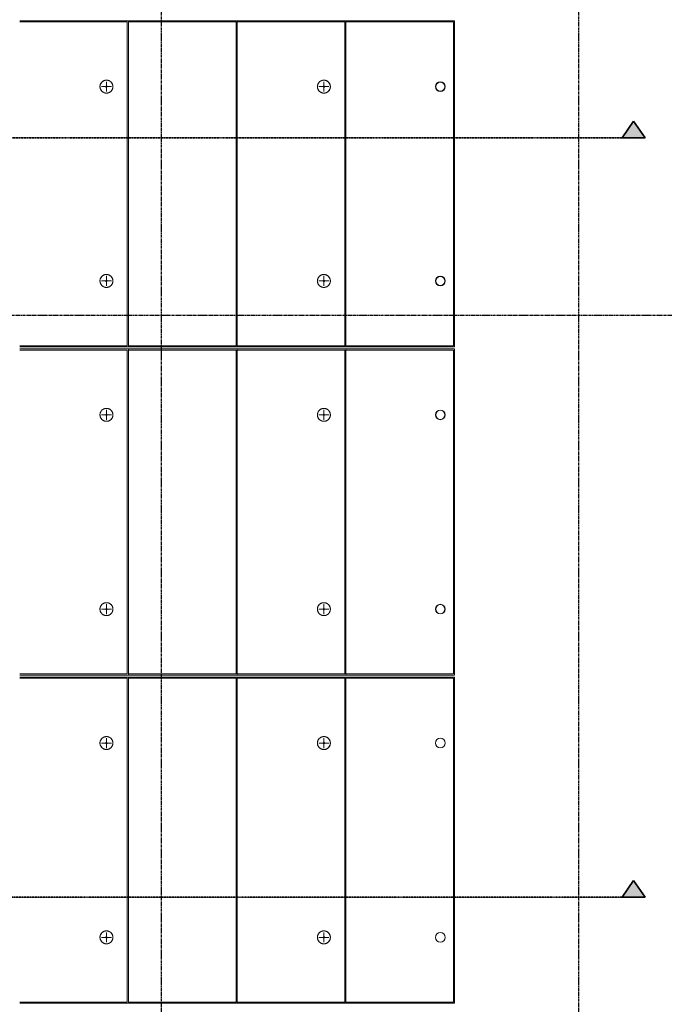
# Model space of a CAD drawing. Header units: millimetres. Extents: x -80560 to 110805, y -11020 to 52719.
# Tile 169 of 184: x 98405 to 104275, y 16325 to 25295. Entities that reach past the tile are written whole.
import ezdxf

# ---------------------------------------------------------------- set-up
doc = ezdxf.new("R2010")
doc.units = ezdxf.units.MM
doc.linetypes.add('CENTER2', pattern=[20, 8, -4, 4, -4])
doc.linetypes.add('DASHDOT2', pattern=[8, 4, -2, 0, -2])
for name, color, linetype, lineweight in [('A-DETL-MBND', 5, 'Continuous', 18), ('G-ANNO-SYMB', 111, 'Continuous', 9), ('S-GRID', 1, 'Continuous', 9), ('S-STRS', 31, 'Continuous', 18)]:
    doc.layers.add(name, color=color, linetype=linetype, lineweight=lineweight)

# ---------------------------------------------------------------- blocks, each defined once
blk = doc.blocks.new('MB 23 Hijsvoorziening - T-slotanker 7_5 - 150 TV-2055221-DO_01 eerste verdieping')
at = {"layer": 'A-DETL-MBND', "color": 191, "lineweight": 9}
for p, q in [((-45, 0), (45, 0)), ((0, -45), (0, 45))]:
    blk.add_line(p, q, dxfattribs=at)
blk = doc.blocks.new('MB 23_10 Montagebol RB - RB-7_5_10_0-2340175-DO_01 eerste verdieping')
at = {"layer": 'A-DETL-MBND', "color": 191, "lineweight": 9}
for radius, start, end in [(59, 360, 180), (6, 0, 180), (59, 180, 360), (6, 180, 0)]:
    blk.add_arc((0, 0), radius, start, end, dxfattribs=at)
blk = doc.blocks.new('MB 23 Gain Blik - ø83-3730667-DO_01 eerste verdieping')
at = {"layer": 'A-DETL-MBND', "color": 191, "lineweight": 9}
for radius, start, end in [(44, 360, 180), (41.5, 0, 180), (44, 180, 360), (41.5, 180, 0)]:
    blk.add_arc((0, 0), radius, start, end, dxfattribs=at)
blk = doc.blocks.new('95251-Leonardo College Leiden_rvt-1-DO_01 eerste verdieping')
at = {"layer": 'A-DETL-MBND', "color": 191, "lineweight": 9}
for p, q in [((74490, 25275), (73510, 25275)), ((74490, 22325), (74490, 25275)), ((75480, 25275), (74500, 25275)), ((75480, 22325), (75480, 25275)), ((76470, 25275), (75490, 25275)), ((76470, 22325), (76470, 25275)), ((77460, 25275), (76480, 25275)), ((77460, 22325), (77460, 25275)), ((73510, 22325), (74490, 22325)), ((74490, 22285), (73510, 22285)), ((74490, 19335), (74490, 22285)), ((74500, 22325), (75480, 22325)), ((75480, 22285), (74500, 22285)), ((75480, 19335), (75480, 22285)), ((75490, 22325), (76470, 22325)), ((76470, 22285), (75490, 22285)), ((76470, 19335), (76470, 22285)), ((76480, 22325), (77460, 22325)), ((77460, 22285), (76480, 22285)), ((77460, 19335), (77460, 22285)), ((73510, 19335), (74490, 19335)), ((74490, 19295), (73510, 19295)), ((74490, 16345), (74490, 19295)), ((74500, 19335), (75480, 19335)), ((75480, 19295), (74500, 19295)), ((75480, 16345), (75480, 19295)), ((75490, 19335), (76470, 19335)), ((76470, 19295), (75490, 19295)), ((76470, 16345), (76470, 19295)), ((76480, 19335), (77460, 19335)), ((77460, 19295), (76480, 19295)), ((77460, 16345), (77460, 19295)), ((73510, 16345), (74490, 16345)), ((74500, 16345), (75480, 16345)), ((75490, 16345), (76470, 16345)), ((76480, 16345), (77460, 16345))]:
    blk.add_line(p, q, dxfattribs=at)
at = {"layer": 'A-DETL-MBND', "color": 191, "lineweight": 9, "flags": 128}
for points in [[(74300, 24744), (74297.6, 24744), (74295.3, 24743.8), (74292.9, 24743.6), (74290.6, 24743.2), (74288.3, 24742.8), (74286, 24742.3), (74283.7, 24741.7), (74281.4, 24741), (74279.2, 24740.2), (74277, 24739.3), (74274.9, 24738.4), (74272.8, 24737.3), (74270.7, 24736.2), (74268.7, 24735), (74266.7, 24733.7), (74264.8, 24732.3), (74262.9, 24730.9), (74261.1, 24729.4), (74259.4, 24727.8), (74257.7, 24726.1), (74256.1, 24724.4), (74254.5, 24722.6), (74253.1, 24720.7), (74251.7, 24718.8), (74250.4, 24716.9), (74249.1, 24714.9), (74248, 24712.8), (74246.9, 24710.7), (74245.9, 24708.6), (74245, 24706.4), (74244.2, 24704.2), (74243.5, 24701.9), (74242.8, 24699.6), (74242.3, 24697.3), (74241.9, 24695), (74241.5, 24692.7), (74241.2, 24690.3), (74241.1, 24688), (74241, 24685.6), (74241, 24683.3), (74241.1, 24680.9), (74241.4, 24678.6), (74241.7, 24676.2), (74242.1, 24673.9), (74242.5, 24671.6), (74243.1, 24669.3), (74243.8, 24667), (74244.6, 24664.8), (74245.4, 24662.6), (74246.4, 24660.4), (74247.4, 24658.3), (74248.5, 24656.2), (74249.7, 24654.2), (74250.9, 24652.2), (74252.3, 24650.3), (74253.7, 24648.4), (74255.2, 24646.6), (74256.8, 24644.8), (74258.4, 24643.1), (74260.1, 24641.5), (74261.9, 24639.9), (74263.8, 24638.4), (74265.6, 24637), (74267.6, 24635.7), (74269.6, 24634.4), (74271.6, 24633.3), (74273.7, 24632.2), (74275.9, 24631.2), (74278, 24630.2), (74280.2, 24629.4), (74282.5, 24628.7), (74284.7, 24628), (74287, 24627.4), (74289.3, 24627), (74291.7, 24626.6), (74294, 24626.3), (74296.4, 24626.1), (74298.7, 24626), (74300, 24626)], [(74300, 24626), (74302.4, 24626), (74304.7, 24626.2), (74307.1, 24626.4), (74309.4, 24626.8), (74311.7, 24627.2), (74314, 24627.7), (74316.3, 24628.3), (74318.6, 24629), (74320.8, 24629.8), (74323, 24630.7), (74325.1, 24631.6), (74327.2, 24632.7), (74329.3, 24633.8), (74331.3, 24635), (74333.3, 24636.3), (74335.2, 24637.7), (74337.1, 24639.1), (74338.9, 24640.6), (74340.6, 24642.2), (74342.3, 24643.9), (74343.9, 24645.6), (74345.5, 24647.4), (74346.9, 24649.3), (74348.3, 24651.2), (74349.6, 24653.1), (74350.9, 24655.1), (74352, 24657.2), (74353.1, 24659.3), (74354.1, 24661.4), (74355, 24663.6), (74355.8, 24665.8), (74356.5, 24668.1), (74357.2, 24670.4), (74357.7, 24672.7), (74358.1, 24675), (74358.5, 24677.3), (74358.8, 24679.7), (74358.9, 24682), (74359, 24684.4), (74359, 24686.7), (74358.9, 24689.1), (74358.6, 24691.4), (74358.3, 24693.8), (74357.9, 24696.1), (74357.5, 24698.4), (74356.9, 24700.7), (74356.2, 24703), (74355.4, 24705.2), (74354.6, 24707.4), (74353.6, 24709.6), (74352.6, 24711.7), (74351.5, 24713.8), (74350.3, 24715.8), (74349.1, 24717.8), (74347.7, 24719.7), (74346.3, 24721.6), (74344.8, 24723.4), (74343.2, 24725.2), (74341.6, 24726.9), (74339.9, 24728.5), (74338.1, 24730.1), (74336.2, 24731.6), (74334.4, 24733), (74332.4, 24734.3), (74330.4, 24735.6), (74328.4, 24736.7), (74326.3, 24737.8), (74324.1, 24738.8), (74322, 24739.8), (74319.8, 24740.6), (74317.5, 24741.3), (74315.3, 24742), (74313, 24742.6), (74310.7, 24743), (74308.3, 24743.4), (74306, 24743.7), (74303.6, 24743.9), (74301.3, 24744), (74300, 24744)], [(76280, 24744), (76277.6, 24744), (76275.3, 24743.8), (76272.9, 24743.6), (76270.6, 24743.2), (76268.3, 24742.8), (76266, 24742.3), (76263.7, 24741.7), (76261.4, 24741), (76259.2, 24740.2), (76257, 24739.3), (76254.9, 24738.4), (76252.8, 24737.3), (76250.7, 24736.2), (76248.7, 24735), (76246.7, 24733.7), (76244.8, 24732.3), (76242.9, 24730.9), (76241.1, 24729.4), (76239.4, 24727.8), (76237.7, 24726.1), (76236.1, 24724.4), (76234.5, 24722.6), (76233.1, 24720.7), (76231.7, 24718.8), (76230.4, 24716.9), (76229.1, 24714.9), (76228, 24712.8), (76226.9, 24710.7), (76225.9, 24708.6), (76225, 24706.4), (76224.2, 24704.2), (76223.5, 24701.9), (76222.8, 24699.6), (76222.3, 24697.3), (76221.9, 24695), (76221.5, 24692.7), (76221.2, 24690.3), (76221.1, 24688), (76221, 24685.6), (76221, 24683.3), (76221.1, 24680.9), (76221.4, 24678.6), (76221.7, 24676.2), (76222.1, 24673.9), (76222.5, 24671.6), (76223.1, 24669.3), (76223.8, 24667), (76224.6, 24664.8), (76225.4, 24662.6), (76226.4, 24660.4), (76227.4, 24658.3), (76228.5, 24656.2), (76229.7, 24654.2), (76230.9, 24652.2), (76232.3, 24650.3), (76233.7, 24648.4), (76235.2, 24646.6), (76236.8, 24644.8), (76238.4, 24643.1), (76240.1, 24641.5), (76241.9, 24639.9), (76243.8, 24638.4), (76245.6, 24637), (76247.6, 24635.7), (76249.6, 24634.4), (76251.6, 24633.3), (76253.7, 24632.2), (76255.9, 24631.2), (76258, 24630.2), (76260.2, 24629.4), (76262.5, 24628.7), (76264.7, 24628), (76267, 24627.4), (76269.3, 24627), (76271.7, 24626.6), (76274, 24626.3), (76276.4, 24626.1), (76278.7, 24626), (76280, 24626)], [(76280, 24626), (76282.4, 24626), (76284.7, 24626.2), (76287.1, 24626.4), (76289.4, 24626.8), (76291.7, 24627.2), (76294, 24627.7), (76296.3, 24628.3), (76298.6, 24629), (76300.8, 24629.8), (76303, 24630.7), (76305.1, 24631.6), (76307.2, 24632.7), (76309.3, 24633.8), (76311.3, 24635), (76313.3, 24636.3), (76315.2, 24637.7), (76317.1, 24639.1), (76318.9, 24640.6), (76320.6, 24642.2), (76322.3, 24643.9), (76323.9, 24645.6), (76325.5, 24647.4), (76326.9, 24649.3), (76328.3, 24651.2), (76329.6, 24653.1), (76330.9, 24655.1), (76332, 24657.2), (76333.1, 24659.3), (76334.1, 24661.4), (76335, 24663.6), (76335.8, 24665.8), (76336.5, 24668.1), (76337.2, 24670.4), (76337.7, 24672.7), (76338.1, 24675), (76338.5, 24677.3), (76338.8, 24679.7), (76338.9, 24682), (76339, 24684.4), (76339, 24686.7), (76338.9, 24689.1), (76338.6, 24691.4), (76338.3, 24693.8), (76337.9, 24696.1), (76337.5, 24698.4), (76336.9, 24700.7), (76336.2, 24703), (76335.4, 24705.2), (76334.6, 24707.4), (76333.6, 24709.6), (76332.6, 24711.7), (76331.5, 24713.8), (76330.3, 24715.8), (76329.1, 24717.8), (76327.7, 24719.7), (76326.3, 24721.6), (76324.8, 24723.4), (76323.2, 24725.2), (76321.6, 24726.9), (76319.9, 24728.5), (76318.1, 24730.1), (76316.2, 24731.6), (76314.4, 24733), (76312.4, 24734.3), (76310.4, 24735.6), (76308.4, 24736.7), (76306.3, 24737.8), (76304.1, 24738.8), (76302, 24739.8), (76299.8, 24740.6), (76297.5, 24741.3), (76295.3, 24742), (76293, 24742.6), (76290.7, 24743), (76288.3, 24743.4), (76286, 24743.7), (76283.6, 24743.9), (76281.3, 24744), (76280, 24744)], [(74300, 22974), (74297.6, 22974), (74295.3, 22973.8), (74292.9, 22973.6), (74290.6, 22973.2), (74288.3, 22972.8), (74286, 22972.3), (74283.7, 22971.7), (74281.4, 22971), (74279.2, 22970.2), (74277, 22969.3), (74274.9, 22968.4), (74272.8, 22967.3), (74270.7, 22966.2), (74268.7, 22965), (74266.7, 22963.7), (74264.8, 22962.3), (74262.9, 22960.9), (74261.1, 22959.4), (74259.4, 22957.8), (74257.7, 22956.1), (74256.1, 22954.4), (74254.5, 22952.6), (74253.1, 22950.7), (74251.7, 22948.8), (74250.4, 22946.9), (74249.1, 22944.9), (74248, 22942.8), (74246.9, 22940.7), (74245.9, 22938.6), (74245, 22936.4), (74244.2, 22934.2), (74243.5, 22931.9), (74242.8, 22929.6), (74242.3, 22927.3), (74241.9, 22925), (74241.5, 22922.7), (74241.2, 22920.3), (74241.1, 22918), (74241, 22915.6), (74241, 22913.3), (74241.1, 22910.9), (74241.4, 22908.6), (74241.7, 22906.2), (74242.1, 22903.9), (74242.5, 22901.6), (74243.1, 22899.3), (74243.8, 22897), (74244.6, 22894.8), (74245.4, 22892.6), (74246.4, 22890.4), (74247.4, 22888.3), (74248.5, 22886.2), (74249.7, 22884.2), (74250.9, 22882.2), (74252.3, 22880.3), (74253.7, 22878.4), (74255.2, 22876.6), (74256.8, 22874.8), (74258.4, 22873.1), (74260.1, 22871.5), (74261.9, 22869.9), (74263.8, 22868.4), (74265.6, 22867), (74267.6, 22865.7), (74269.6, 22864.4), (74271.6, 22863.3), (74273.7, 22862.2), (74275.9, 22861.2), (74278, 22860.2), (74280.2, 22859.4), (74282.5, 22858.7), (74284.7, 22858), (74287, 22857.4), (74289.3, 22857), (74291.7, 22856.6), (74294, 22856.3), (74296.4, 22856.1), (74298.7, 22856), (74300, 22856)], [(74300, 22856), (74302.4, 22856), (74304.7, 22856.2), (74307.1, 22856.4), (74309.4, 22856.8), (74311.7, 22857.2), (74314, 22857.7), (74316.3, 22858.3), (74318.6, 22859), (74320.8, 22859.8), (74323, 22860.7), (74325.1, 22861.6), (74327.2, 22862.7), (74329.3, 22863.8), (74331.3, 22865), (74333.3, 22866.3), (74335.2, 22867.7), (74337.1, 22869.1), (74338.9, 22870.6), (74340.6, 22872.2), (74342.3, 22873.9), (74343.9, 22875.6), (74345.5, 22877.4), (74346.9, 22879.3), (74348.3, 22881.2), (74349.6, 22883.1), (74350.9, 22885.1), (74352, 22887.2), (74353.1, 22889.3), (74354.1, 22891.4), (74355, 22893.6), (74355.8, 22895.8), (74356.5, 22898.1), (74357.2, 22900.4), (74357.7, 22902.7), (74358.1, 22905), (74358.5, 22907.3), (74358.8, 22909.7), (74358.9, 22912), (74359, 22914.4), (74359, 22916.7), (74358.9, 22919.1), (74358.6, 22921.4), (74358.3, 22923.8), (74357.9, 22926.1), (74357.5, 22928.4), (74356.9, 22930.7), (74356.2, 22933), (74355.4, 22935.2), (74354.6, 22937.4), (74353.6, 22939.6), (74352.6, 22941.7), (74351.5, 22943.8), (74350.3, 22945.8), (74349.1, 22947.8), (74347.7, 22949.7), (74346.3, 22951.6), (74344.8, 22953.4), (74343.2, 22955.2), (74341.6, 22956.9), (74339.9, 22958.5), (74338.1, 22960.1), (74336.2, 22961.6), (74334.4, 22963), (74332.4, 22964.3), (74330.4, 22965.6), (74328.4, 22966.7), (74326.3, 22967.8), (74324.1, 22968.8), (74322, 22969.8), (74319.8, 22970.6), (74317.5, 22971.3), (74315.3, 22972), (74313, 22972.6), (74310.7, 22973), (74308.3, 22973.4), (74306, 22973.7), (74303.6, 22973.9), (74301.3, 22974), (74300, 22974)], [(76280, 22974), (76277.6, 22974), (76275.3, 22973.8), (76272.9, 22973.6), (76270.6, 22973.2), (76268.3, 22972.8), (76266, 22972.3), (76263.7, 22971.7), (76261.4, 22971), (76259.2, 22970.2), (76257, 22969.3), (76254.9, 22968.4), (76252.8, 22967.3), (76250.7, 22966.2), (76248.7, 22965), (76246.7, 22963.7), (76244.8, 22962.3), (76242.9, 22960.9), (76241.1, 22959.4), (76239.4, 22957.8), (76237.7, 22956.1), (76236.1, 22954.4), (76234.5, 22952.6), (76233.1, 22950.7), (76231.7, 22948.8), (76230.4, 22946.9), (76229.1, 22944.9), (76228, 22942.8), (76226.9, 22940.7), (76225.9, 22938.6), (76225, 22936.4), (76224.2, 22934.2), (76223.5, 22931.9), (76222.8, 22929.6), (76222.3, 22927.3), (76221.9, 22925), (76221.5, 22922.7), (76221.2, 22920.3), (76221.1, 22918), (76221, 22915.6), (76221, 22913.3), (76221.1, 22910.9), (76221.4, 22908.6), (76221.7, 22906.2), (76222.1, 22903.9), (76222.5, 22901.6), (76223.1, 22899.3), (76223.8, 22897), (76224.6, 22894.8), (76225.4, 22892.6), (76226.4, 22890.4), (76227.4, 22888.3), (76228.5, 22886.2), (76229.7, 22884.2), (76230.9, 22882.2), (76232.3, 22880.3), (76233.7, 22878.4), (76235.2, 22876.6), (76236.8, 22874.8), (76238.4, 22873.1), (76240.1, 22871.5), (76241.9, 22869.9), (76243.8, 22868.4), (76245.6, 22867), (76247.6, 22865.7), (76249.6, 22864.4), (76251.6, 22863.3), (76253.7, 22862.2), (76255.9, 22861.2), (76258, 22860.2), (76260.2, 22859.4), (76262.5, 22858.7), (76264.7, 22858), (76267, 22857.4), (76269.3, 22857), (76271.7, 22856.6), (76274, 22856.3), (76276.4, 22856.1), (76278.7, 22856), (76280, 22856)], [(76280, 22856), (76282.4, 22856), (76284.7, 22856.2), (76287.1, 22856.4), (76289.4, 22856.8), (76291.7, 22857.2), (76294, 22857.7), (76296.3, 22858.3), (76298.6, 22859), (76300.8, 22859.8), (76303, 22860.7), (76305.1, 22861.6), (76307.2, 22862.7), (76309.3, 22863.8), (76311.3, 22865), (76313.3, 22866.3), (76315.2, 22867.7), (76317.1, 22869.1), (76318.9, 22870.6), (76320.6, 22872.2), (76322.3, 22873.9), (76323.9, 22875.6), (76325.5, 22877.4), (76326.9, 22879.3), (76328.3, 22881.2), (76329.6, 22883.1), (76330.9, 22885.1), (76332, 22887.2), (76333.1, 22889.3), (76334.1, 22891.4), (76335, 22893.6), (76335.8, 22895.8), (76336.5, 22898.1), (76337.2, 22900.4), (76337.7, 22902.7), (76338.1, 22905), (76338.5, 22907.3), (76338.8, 22909.7), (76338.9, 22912), (76339, 22914.4), (76339, 22916.7), (76338.9, 22919.1), (76338.6, 22921.4), (76338.3, 22923.8), (76337.9, 22926.1), (76337.5, 22928.4), (76336.9, 22930.7), (76336.2, 22933), (76335.4, 22935.2), (76334.6, 22937.4), (76333.6, 22939.6), (76332.6, 22941.7), (76331.5, 22943.8), (76330.3, 22945.8), (76329.1, 22947.8), (76327.7, 22949.7), (76326.3, 22951.6), (76324.8, 22953.4), (76323.2, 22955.2), (76321.6, 22956.9), (76319.9, 22958.5), (76318.1, 22960.1), (76316.2, 22961.6), (76314.4, 22963), (76312.4, 22964.3), (76310.4, 22965.6), (76308.4, 22966.7), (76306.3, 22967.8), (76304.1, 22968.8), (76302, 22969.8), (76299.8, 22970.6), (76297.5, 22971.3), (76295.3, 22972), (76293, 22972.6), (76290.7, 22973), (76288.3, 22973.4), (76286, 22973.7), (76283.6, 22973.9), (76281.3, 22974), (76280, 22974)], [(74300, 21754), (74297.6, 21754), (74295.3, 21753.8), (74292.9, 21753.6), (74290.6, 21753.2), (74288.3, 21752.8), (74286, 21752.3), (74283.7, 21751.7), (74281.4, 21751), (74279.2, 21750.2), (74277, 21749.3), (74274.9, 21748.4), (74272.8, 21747.3), (74270.7, 21746.2), (74268.7, 21745), (74266.7, 21743.7), (74264.8, 21742.3), (74262.9, 21740.9), (74261.1, 21739.4), (74259.4, 21737.8), (74257.7, 21736.1), (74256.1, 21734.4), (74254.5, 21732.6), (74253.1, 21730.7), (74251.7, 21728.8), (74250.4, 21726.9), (74249.1, 21724.9), (74248, 21722.8), (74246.9, 21720.7), (74245.9, 21718.6), (74245, 21716.4), (74244.2, 21714.2), (74243.5, 21711.9), (74242.8, 21709.6), (74242.3, 21707.3), (74241.9, 21705), (74241.5, 21702.7), (74241.2, 21700.3), (74241.1, 21698), (74241, 21695.6), (74241, 21693.3), (74241.1, 21690.9), (74241.4, 21688.6), (74241.7, 21686.2), (74242.1, 21683.9), (74242.5, 21681.6), (74243.1, 21679.3), (74243.8, 21677), (74244.6, 21674.8), (74245.4, 21672.6), (74246.4, 21670.4), (74247.4, 21668.3), (74248.5, 21666.2), (74249.7, 21664.2), (74250.9, 21662.2), (74252.3, 21660.3), (74253.7, 21658.4), (74255.2, 21656.6), (74256.8, 21654.8), (74258.4, 21653.1), (74260.1, 21651.5), (74261.9, 21649.9), (74263.8, 21648.4), (74265.6, 21647), (74267.6, 21645.7), (74269.6, 21644.4), (74271.6, 21643.3), (74273.7, 21642.2), (74275.9, 21641.2), (74278, 21640.2), (74280.2, 21639.4), (74282.5, 21638.7), (74284.7, 21638), (74287, 21637.4), (74289.3, 21637), (74291.7, 21636.6), (74294, 21636.3), (74296.4, 21636.1), (74298.7, 21636), (74300, 21636)], [(74300, 21636), (74302.4, 21636), (74304.7, 21636.2), (74307.1, 21636.4), (74309.4, 21636.8), (74311.7, 21637.2), (74314, 21637.7), (74316.3, 21638.3), (74318.6, 21639), (74320.8, 21639.8), (74323, 21640.7), (74325.1, 21641.6), (74327.2, 21642.7), (74329.3, 21643.8), (74331.3, 21645), (74333.3, 21646.3), (74335.2, 21647.7), (74337.1, 21649.1), (74338.9, 21650.6), (74340.6, 21652.2), (74342.3, 21653.9), (74343.9, 21655.6), (74345.5, 21657.4), (74346.9, 21659.3), (74348.3, 21661.2), (74349.6, 21663.1), (74350.9, 21665.1), (74352, 21667.2), (74353.1, 21669.3), (74354.1, 21671.4), (74355, 21673.6), (74355.8, 21675.8), (74356.5, 21678.1), (74357.2, 21680.4), (74357.7, 21682.7), (74358.1, 21685), (74358.5, 21687.3), (74358.8, 21689.7), (74358.9, 21692), (74359, 21694.4), (74359, 21696.7), (74358.9, 21699.1), (74358.6, 21701.4), (74358.3, 21703.8), (74357.9, 21706.1), (74357.5, 21708.4), (74356.9, 21710.7), (74356.2, 21713), (74355.4, 21715.2), (74354.6, 21717.4), (74353.6, 21719.6), (74352.6, 21721.7), (74351.5, 21723.8), (74350.3, 21725.8), (74349.1, 21727.8), (74347.7, 21729.7), (74346.3, 21731.6), (74344.8, 21733.4), (74343.2, 21735.2), (74341.6, 21736.9), (74339.9, 21738.5), (74338.1, 21740.1), (74336.2, 21741.6), (74334.4, 21743), (74332.4, 21744.3), (74330.4, 21745.6), (74328.4, 21746.7), (74326.3, 21747.8), (74324.1, 21748.8), (74322, 21749.8), (74319.8, 21750.6), (74317.5, 21751.3), (74315.3, 21752), (74313, 21752.6), (74310.7, 21753), (74308.3, 21753.4), (74306, 21753.7), (74303.6, 21753.9), (74301.3, 21754), (74300, 21754)], [(76280, 21754), (76277.6, 21754), (76275.3, 21753.8), (76272.9, 21753.6), (76270.6, 21753.2), (76268.3, 21752.8), (76266, 21752.3), (76263.7, 21751.7), (76261.4, 21751), (76259.2, 21750.2), (76257, 21749.3), (76254.9, 21748.4), (76252.8, 21747.3), (76250.7, 21746.2), (76248.7, 21745), (76246.7, 21743.7), (76244.8, 21742.3), (76242.9, 21740.9), (76241.1, 21739.4), (76239.4, 21737.8), (76237.7, 21736.1), (76236.1, 21734.4), (76234.5, 21732.6), (76233.1, 21730.7), (76231.7, 21728.8), (76230.4, 21726.9), (76229.1, 21724.9), (76228, 21722.8), (76226.9, 21720.7), (76225.9, 21718.6), (76225, 21716.4), (76224.2, 21714.2), (76223.5, 21711.9), (76222.8, 21709.6), (76222.3, 21707.3), (76221.9, 21705), (76221.5, 21702.7), (76221.2, 21700.3), (76221.1, 21698), (76221, 21695.6), (76221, 21693.3), (76221.1, 21690.9), (76221.4, 21688.6), (76221.7, 21686.2), (76222.1, 21683.9), (76222.5, 21681.6), (76223.1, 21679.3), (76223.8, 21677), (76224.6, 21674.8), (76225.4, 21672.6), (76226.4, 21670.4), (76227.4, 21668.3), (76228.5, 21666.2), (76229.7, 21664.2), (76230.9, 21662.2), (76232.3, 21660.3), (76233.7, 21658.4), (76235.2, 21656.6), (76236.8, 21654.8), (76238.4, 21653.1), (76240.1, 21651.5), (76241.9, 21649.9), (76243.8, 21648.4), (76245.6, 21647), (76247.6, 21645.7), (76249.6, 21644.4), (76251.6, 21643.3), (76253.7, 21642.2), (76255.9, 21641.2), (76258, 21640.2), (76260.2, 21639.4), (76262.5, 21638.7), (76264.7, 21638), (76267, 21637.4), (76269.3, 21637), (76271.7, 21636.6), (76274, 21636.3), (76276.4, 21636.1), (76278.7, 21636), (76280, 21636)], [(76280, 21636), (76282.4, 21636), (76284.7, 21636.2), (76287.1, 21636.4), (76289.4, 21636.8), (76291.7, 21637.2), (76294, 21637.7), (76296.3, 21638.3), (76298.6, 21639), (76300.8, 21639.8), (76303, 21640.7), (76305.1, 21641.6), (76307.2, 21642.7), (76309.3, 21643.8), (76311.3, 21645), (76313.3, 21646.3), (76315.2, 21647.7), (76317.1, 21649.1), (76318.9, 21650.6), (76320.6, 21652.2), (76322.3, 21653.9), (76323.9, 21655.6), (76325.5, 21657.4), (76326.9, 21659.3), (76328.3, 21661.2), (76329.6, 21663.1), (76330.9, 21665.1), (76332, 21667.2), (76333.1, 21669.3), (76334.1, 21671.4), (76335, 21673.6), (76335.8, 21675.8), (76336.5, 21678.1), (76337.2, 21680.4), (76337.7, 21682.7), (76338.1, 21685), (76338.5, 21687.3), (76338.8, 21689.7), (76338.9, 21692), (76339, 21694.4), (76339, 21696.7), (76338.9, 21699.1), (76338.6, 21701.4), (76338.3, 21703.8), (76337.9, 21706.1), (76337.5, 21708.4), (76336.9, 21710.7), (76336.2, 21713), (76335.4, 21715.2), (76334.6, 21717.4), (76333.6, 21719.6), (76332.6, 21721.7), (76331.5, 21723.8), (76330.3, 21725.8), (76329.1, 21727.8), (76327.7, 21729.7), (76326.3, 21731.6), (76324.8, 21733.4), (76323.2, 21735.2), (76321.6, 21736.9), (76319.9, 21738.5), (76318.1, 21740.1), (76316.2, 21741.6), (76314.4, 21743), (76312.4, 21744.3), (76310.4, 21745.6), (76308.4, 21746.7), (76306.3, 21747.8), (76304.1, 21748.8), (76302, 21749.8), (76299.8, 21750.6), (76297.5, 21751.3), (76295.3, 21752), (76293, 21752.6), (76290.7, 21753), (76288.3, 21753.4), (76286, 21753.7), (76283.6, 21753.9), (76281.3, 21754), (76280, 21754)], [(74300, 19984), (74297.6, 19984), (74295.3, 19983.8), (74292.9, 19983.6), (74290.6, 19983.2), (74288.3, 19982.8), (74286, 19982.3), (74283.7, 19981.7), (74281.4, 19981), (74279.2, 19980.2), (74277, 19979.3), (74274.9, 19978.4), (74272.8, 19977.3), (74270.7, 19976.2), (74268.7, 19975), (74266.7, 19973.7), (74264.8, 19972.3), (74262.9, 19970.9), (74261.1, 19969.4), (74259.4, 19967.8), (74257.7, 19966.1), (74256.1, 19964.4), (74254.5, 19962.6), (74253.1, 19960.7), (74251.7, 19958.8), (74250.4, 19956.9), (74249.1, 19954.9), (74248, 19952.8), (74246.9, 19950.7), (74245.9, 19948.6), (74245, 19946.4), (74244.2, 19944.2), (74243.5, 19941.9), (74242.8, 19939.6), (74242.3, 19937.3), (74241.9, 19935), (74241.5, 19932.7), (74241.2, 19930.3), (74241.1, 19928), (74241, 19925.6), (74241, 19923.3), (74241.1, 19920.9), (74241.4, 19918.6), (74241.7, 19916.2), (74242.1, 19913.9), (74242.5, 19911.6), (74243.1, 19909.3), (74243.8, 19907), (74244.6, 19904.8), (74245.4, 19902.6), (74246.4, 19900.4), (74247.4, 19898.3), (74248.5, 19896.2), (74249.7, 19894.2), (74250.9, 19892.2), (74252.3, 19890.3), (74253.7, 19888.4), (74255.2, 19886.6), (74256.8, 19884.8), (74258.4, 19883.1), (74260.1, 19881.5), (74261.9, 19879.9), (74263.8, 19878.4), (74265.6, 19877), (74267.6, 19875.7), (74269.6, 19874.4), (74271.6, 19873.3), (74273.7, 19872.2), (74275.9, 19871.2), (74278, 19870.2), (74280.2, 19869.4), (74282.5, 19868.7), (74284.7, 19868), (74287, 19867.4), (74289.3, 19867), (74291.7, 19866.6), (74294, 19866.3), (74296.4, 19866.1), (74298.7, 19866), (74300, 19866)], [(74300, 19866), (74302.4, 19866), (74304.7, 19866.2), (74307.1, 19866.4), (74309.4, 19866.8), (74311.7, 19867.2), (74314, 19867.7), (74316.3, 19868.3), (74318.6, 19869), (74320.8, 19869.8), (74323, 19870.7), (74325.1, 19871.6), (74327.2, 19872.7), (74329.3, 19873.8), (74331.3, 19875), (74333.3, 19876.3), (74335.2, 19877.7), (74337.1, 19879.1), (74338.9, 19880.6), (74340.6, 19882.2), (74342.3, 19883.9), (74343.9, 19885.6), (74345.5, 19887.4), (74346.9, 19889.3), (74348.3, 19891.2), (74349.6, 19893.1), (74350.9, 19895.1), (74352, 19897.2), (74353.1, 19899.3), (74354.1, 19901.4), (74355, 19903.6), (74355.8, 19905.8), (74356.5, 19908.1), (74357.2, 19910.4), (74357.7, 19912.7), (74358.1, 19915), (74358.5, 19917.3), (74358.8, 19919.7), (74358.9, 19922), (74359, 19924.4), (74359, 19926.7), (74358.9, 19929.1), (74358.6, 19931.4), (74358.3, 19933.8), (74357.9, 19936.1), (74357.5, 19938.4), (74356.9, 19940.7), (74356.2, 19943), (74355.4, 19945.2), (74354.6, 19947.4), (74353.6, 19949.6), (74352.6, 19951.7), (74351.5, 19953.8), (74350.3, 19955.8), (74349.1, 19957.8), (74347.7, 19959.7), (74346.3, 19961.6), (74344.8, 19963.4), (74343.2, 19965.2), (74341.6, 19966.9), (74339.9, 19968.5), (74338.1, 19970.1), (74336.2, 19971.6), (74334.4, 19973), (74332.4, 19974.3), (74330.4, 19975.6), (74328.4, 19976.7), (74326.3, 19977.8), (74324.1, 19978.8), (74322, 19979.8), (74319.8, 19980.6), (74317.5, 19981.3), (74315.3, 19982), (74313, 19982.6), (74310.7, 19983), (74308.3, 19983.4), (74306, 19983.7), (74303.6, 19983.9), (74301.3, 19984), (74300, 19984)], [(76280, 19984), (76277.6, 19984), (76275.3, 19983.8), (76272.9, 19983.6), (76270.6, 19983.2), (76268.3, 19982.8), (76266, 19982.3), (76263.7, 19981.7), (76261.4, 19981), (76259.2, 19980.2), (76257, 19979.3), (76254.9, 19978.4), (76252.8, 19977.3), (76250.7, 19976.2), (76248.7, 19975), (76246.7, 19973.7), (76244.8, 19972.3), (76242.9, 19970.9), (76241.1, 19969.4), (76239.4, 19967.8), (76237.7, 19966.1), (76236.1, 19964.4), (76234.5, 19962.6), (76233.1, 19960.7), (76231.7, 19958.8), (76230.4, 19956.9), (76229.1, 19954.9), (76228, 19952.8), (76226.9, 19950.7), (76225.9, 19948.6), (76225, 19946.4), (76224.2, 19944.2), (76223.5, 19941.9), (76222.8, 19939.6), (76222.3, 19937.3), (76221.9, 19935), (76221.5, 19932.7), (76221.2, 19930.3), (76221.1, 19928), (76221, 19925.6), (76221, 19923.3), (76221.1, 19920.9), (76221.4, 19918.6), (76221.7, 19916.2), (76222.1, 19913.9), (76222.5, 19911.6), (76223.1, 19909.3), (76223.8, 19907), (76224.6, 19904.8), (76225.4, 19902.6), (76226.4, 19900.4), (76227.4, 19898.3), (76228.5, 19896.2), (76229.7, 19894.2), (76230.9, 19892.2), (76232.3, 19890.3), (76233.7, 19888.4), (76235.2, 19886.6), (76236.8, 19884.8), (76238.4, 19883.1), (76240.1, 19881.5), (76241.9, 19879.9), (76243.8, 19878.4), (76245.6, 19877), (76247.6, 19875.7), (76249.6, 19874.4), (76251.6, 19873.3), (76253.7, 19872.2), (76255.9, 19871.2), (76258, 19870.2), (76260.2, 19869.4), (76262.5, 19868.7), (76264.7, 19868), (76267, 19867.4), (76269.3, 19867), (76271.7, 19866.6), (76274, 19866.3), (76276.4, 19866.1), (76278.7, 19866), (76280, 19866)], [(76280, 19866), (76282.4, 19866), (76284.7, 19866.2), (76287.1, 19866.4), (76289.4, 19866.8), (76291.7, 19867.2), (76294, 19867.7), (76296.3, 19868.3), (76298.6, 19869), (76300.8, 19869.8), (76303, 19870.7), (76305.1, 19871.6), (76307.2, 19872.7), (76309.3, 19873.8), (76311.3, 19875), (76313.3, 19876.3), (76315.2, 19877.7), (76317.1, 19879.1), (76318.9, 19880.6), (76320.6, 19882.2), (76322.3, 19883.9), (76323.9, 19885.6), (76325.5, 19887.4), (76326.9, 19889.3), (76328.3, 19891.2), (76329.6, 19893.1), (76330.9, 19895.1), (76332, 19897.2), (76333.1, 19899.3), (76334.1, 19901.4), (76335, 19903.6), (76335.8, 19905.8), (76336.5, 19908.1), (76337.2, 19910.4), (76337.7, 19912.7), (76338.1, 19915), (76338.5, 19917.3), (76338.8, 19919.7), (76338.9, 19922), (76339, 19924.4), (76339, 19926.7), (76338.9, 19929.1), (76338.6, 19931.4), (76338.3, 19933.8), (76337.9, 19936.1), (76337.5, 19938.4), (76336.9, 19940.7), (76336.2, 19943), (76335.4, 19945.2), (76334.6, 19947.4), (76333.6, 19949.6), (76332.6, 19951.7), (76331.5, 19953.8), (76330.3, 19955.8), (76329.1, 19957.8), (76327.7, 19959.7), (76326.3, 19961.6), (76324.8, 19963.4), (76323.2, 19965.2), (76321.6, 19966.9), (76319.9, 19968.5), (76318.1, 19970.1), (76316.2, 19971.6), (76314.4, 19973), (76312.4, 19974.3), (76310.4, 19975.6), (76308.4, 19976.7), (76306.3, 19977.8), (76304.1, 19978.8), (76302, 19979.8), (76299.8, 19980.6), (76297.5, 19981.3), (76295.3, 19982), (76293, 19982.6), (76290.7, 19983), (76288.3, 19983.4), (76286, 19983.7), (76283.6, 19983.9), (76281.3, 19984), (76280, 19984)], [(74300, 18764), (74297.6, 18764), (74295.3, 18763.8), (74292.9, 18763.6), (74290.6, 18763.2), (74288.3, 18762.8), (74286, 18762.3), (74283.7, 18761.7), (74281.4, 18761), (74279.2, 18760.2), (74277, 18759.3), (74274.9, 18758.4), (74272.8, 18757.3), (74270.7, 18756.2), (74268.7, 18755), (74266.7, 18753.7), (74264.8, 18752.3), (74262.9, 18750.9), (74261.1, 18749.4), (74259.4, 18747.8), (74257.7, 18746.1), (74256.1, 18744.4), (74254.5, 18742.6), (74253.1, 18740.7), (74251.7, 18738.8), (74250.4, 18736.9), (74249.1, 18734.9), (74248, 18732.8), (74246.9, 18730.7), (74245.9, 18728.6), (74245, 18726.4), (74244.2, 18724.2), (74243.5, 18721.9), (74242.8, 18719.6), (74242.3, 18717.3), (74241.9, 18715), (74241.5, 18712.7), (74241.2, 18710.3), (74241.1, 18708), (74241, 18705.6), (74241, 18703.3), (74241.1, 18700.9), (74241.4, 18698.6), (74241.7, 18696.2), (74242.1, 18693.9), (74242.5, 18691.6), (74243.1, 18689.3), (74243.8, 18687), (74244.6, 18684.8), (74245.4, 18682.6), (74246.4, 18680.4), (74247.4, 18678.3), (74248.5, 18676.2), (74249.7, 18674.2), (74250.9, 18672.2), (74252.3, 18670.3), (74253.7, 18668.4), (74255.2, 18666.6), (74256.8, 18664.8), (74258.4, 18663.1), (74260.1, 18661.5), (74261.9, 18659.9), (74263.8, 18658.4), (74265.6, 18657), (74267.6, 18655.7), (74269.6, 18654.4), (74271.6, 18653.3), (74273.7, 18652.2), (74275.9, 18651.2), (74278, 18650.2), (74280.2, 18649.4), (74282.5, 18648.7), (74284.7, 18648), (74287, 18647.4), (74289.3, 18647), (74291.7, 18646.6), (74294, 18646.3), (74296.4, 18646.1), (74298.7, 18646), (74300, 18646)], [(74300, 18646), (74302.4, 18646), (74304.7, 18646.2), (74307.1, 18646.4), (74309.4, 18646.8), (74311.7, 18647.2), (74314, 18647.7), (74316.3, 18648.3), (74318.6, 18649), (74320.8, 18649.8), (74323, 18650.7), (74325.1, 18651.6), (74327.2, 18652.7), (74329.3, 18653.8), (74331.3, 18655), (74333.3, 18656.3), (74335.2, 18657.7), (74337.1, 18659.1), (74338.9, 18660.6), (74340.6, 18662.2), (74342.3, 18663.9), (74343.9, 18665.6), (74345.5, 18667.4), (74346.9, 18669.3), (74348.3, 18671.2), (74349.6, 18673.1), (74350.9, 18675.1), (74352, 18677.2), (74353.1, 18679.3), (74354.1, 18681.4), (74355, 18683.6), (74355.8, 18685.8), (74356.5, 18688.1), (74357.2, 18690.4), (74357.7, 18692.7), (74358.1, 18695), (74358.5, 18697.3), (74358.8, 18699.7), (74358.9, 18702), (74359, 18704.4), (74359, 18706.7), (74358.9, 18709.1), (74358.6, 18711.4), (74358.3, 18713.8), (74357.9, 18716.1), (74357.5, 18718.4), (74356.9, 18720.7), (74356.2, 18723), (74355.4, 18725.2), (74354.6, 18727.4), (74353.6, 18729.6), (74352.6, 18731.7), (74351.5, 18733.8), (74350.3, 18735.8), (74349.1, 18737.8), (74347.7, 18739.7), (74346.3, 18741.6), (74344.8, 18743.4), (74343.2, 18745.2), (74341.6, 18746.9), (74339.9, 18748.5), (74338.1, 18750.1), (74336.2, 18751.6), (74334.4, 18753), (74332.4, 18754.3), (74330.4, 18755.6), (74328.4, 18756.7), (74326.3, 18757.8), (74324.1, 18758.8), (74322, 18759.8), (74319.8, 18760.6), (74317.5, 18761.3), (74315.3, 18762), (74313, 18762.6), (74310.7, 18763), (74308.3, 18763.4), (74306, 18763.7), (74303.6, 18763.9), (74301.3, 18764), (74300, 18764)], [(76280, 18764), (76277.6, 18764), (76275.3, 18763.8), (76272.9, 18763.6), (76270.6, 18763.2), (76268.3, 18762.8), (76266, 18762.3), (76263.7, 18761.7), (76261.4, 18761), (76259.2, 18760.2), (76257, 18759.3), (76254.9, 18758.4), (76252.8, 18757.3), (76250.7, 18756.2), (76248.7, 18755), (76246.7, 18753.7), (76244.8, 18752.3), (76242.9, 18750.9), (76241.1, 18749.4), (76239.4, 18747.8), (76237.7, 18746.1), (76236.1, 18744.4), (76234.5, 18742.6), (76233.1, 18740.7), (76231.7, 18738.8), (76230.4, 18736.9), (76229.1, 18734.9), (76228, 18732.8), (76226.9, 18730.7), (76225.9, 18728.6), (76225, 18726.4), (76224.2, 18724.2), (76223.5, 18721.9), (76222.8, 18719.6), (76222.3, 18717.3), (76221.9, 18715), (76221.5, 18712.7), (76221.2, 18710.3), (76221.1, 18708), (76221, 18705.6), (76221, 18703.3), (76221.1, 18700.9), (76221.4, 18698.6), (76221.7, 18696.2), (76222.1, 18693.9), (76222.5, 18691.6), (76223.1, 18689.3), (76223.8, 18687), (76224.6, 18684.8), (76225.4, 18682.6), (76226.4, 18680.4), (76227.4, 18678.3), (76228.5, 18676.2), (76229.7, 18674.2), (76230.9, 18672.2), (76232.3, 18670.3), (76233.7, 18668.4), (76235.2, 18666.6), (76236.8, 18664.8), (76238.4, 18663.1), (76240.1, 18661.5), (76241.9, 18659.9), (76243.8, 18658.4), (76245.6, 18657), (76247.6, 18655.7), (76249.6, 18654.4), (76251.6, 18653.3), (76253.7, 18652.2), (76255.9, 18651.2), (76258, 18650.2), (76260.2, 18649.4), (76262.5, 18648.7), (76264.7, 18648), (76267, 18647.4), (76269.3, 18647), (76271.7, 18646.6), (76274, 18646.3), (76276.4, 18646.1), (76278.7, 18646), (76280, 18646)], [(76280, 18646), (76282.4, 18646), (76284.7, 18646.2), (76287.1, 18646.4), (76289.4, 18646.8), (76291.7, 18647.2), (76294, 18647.7), (76296.3, 18648.3), (76298.6, 18649), (76300.8, 18649.8), (76303, 18650.7), (76305.1, 18651.6), (76307.2, 18652.7), (76309.3, 18653.8), (76311.3, 18655), (76313.3, 18656.3), (76315.2, 18657.7), (76317.1, 18659.1), (76318.9, 18660.6), (76320.6, 18662.2), (76322.3, 18663.9), (76323.9, 18665.6), (76325.5, 18667.4), (76326.9, 18669.3), (76328.3, 18671.2), (76329.6, 18673.1), (76330.9, 18675.1), (76332, 18677.2), (76333.1, 18679.3), (76334.1, 18681.4), (76335, 18683.6), (76335.8, 18685.8), (76336.5, 18688.1), (76337.2, 18690.4), (76337.7, 18692.7), (76338.1, 18695), (76338.5, 18697.3), (76338.8, 18699.7), (76338.9, 18702), (76339, 18704.4), (76339, 18706.7), (76338.9, 18709.1), (76338.6, 18711.4), (76338.3, 18713.8), (76337.9, 18716.1), (76337.5, 18718.4), (76336.9, 18720.7), (76336.2, 18723), (76335.4, 18725.2), (76334.6, 18727.4), (76333.6, 18729.6), (76332.6, 18731.7), (76331.5, 18733.8), (76330.3, 18735.8), (76329.1, 18737.8), (76327.7, 18739.7), (76326.3, 18741.6), (76324.8, 18743.4), (76323.2, 18745.2), (76321.6, 18746.9), (76319.9, 18748.5), (76318.1, 18750.1), (76316.2, 18751.6), (76314.4, 18753), (76312.4, 18754.3), (76310.4, 18755.6), (76308.4, 18756.7), (76306.3, 18757.8), (76304.1, 18758.8), (76302, 18759.8), (76299.8, 18760.6), (76297.5, 18761.3), (76295.3, 18762), (76293, 18762.6), (76290.7, 18763), (76288.3, 18763.4), (76286, 18763.7), (76283.6, 18763.9), (76281.3, 18764), (76280, 18764)], [(74300, 16994), (74297.6, 16994), (74295.3, 16993.8), (74292.9, 16993.6), (74290.6, 16993.2), (74288.3, 16992.8), (74286, 16992.3), (74283.7, 16991.7), (74281.4, 16991), (74279.2, 16990.2), (74277, 16989.3), (74274.9, 16988.4), (74272.8, 16987.3), (74270.7, 16986.2), (74268.7, 16985), (74266.7, 16983.7), (74264.8, 16982.3), (74262.9, 16980.9), (74261.1, 16979.4), (74259.4, 16977.8), (74257.7, 16976.1), (74256.1, 16974.4), (74254.5, 16972.6), (74253.1, 16970.7), (74251.7, 16968.8), (74250.4, 16966.9), (74249.1, 16964.9), (74248, 16962.8), (74246.9, 16960.7), (74245.9, 16958.6), (74245, 16956.4), (74244.2, 16954.2), (74243.5, 16951.9), (74242.8, 16949.6), (74242.3, 16947.3), (74241.9, 16945), (74241.5, 16942.7), (74241.2, 16940.3), (74241.1, 16938), (74241, 16935.6), (74241, 16933.3), (74241.1, 16930.9), (74241.4, 16928.6), (74241.7, 16926.2), (74242.1, 16923.9), (74242.5, 16921.6), (74243.1, 16919.3), (74243.8, 16917), (74244.6, 16914.8), (74245.4, 16912.6), (74246.4, 16910.4), (74247.4, 16908.3), (74248.5, 16906.2), (74249.7, 16904.2), (74250.9, 16902.2), (74252.3, 16900.3), (74253.7, 16898.4), (74255.2, 16896.6), (74256.8, 16894.8), (74258.4, 16893.1), (74260.1, 16891.5), (74261.9, 16889.9), (74263.8, 16888.4), (74265.6, 16887), (74267.6, 16885.7), (74269.6, 16884.4), (74271.6, 16883.3), (74273.7, 16882.2), (74275.9, 16881.2), (74278, 16880.2), (74280.2, 16879.4), (74282.5, 16878.7), (74284.7, 16878), (74287, 16877.4), (74289.3, 16877), (74291.7, 16876.6), (74294, 16876.3), (74296.4, 16876.1), (74298.7, 16876), (74300, 16876)], [(74300, 16876), (74302.4, 16876), (74304.7, 16876.2), (74307.1, 16876.4), (74309.4, 16876.8), (74311.7, 16877.2), (74314, 16877.7), (74316.3, 16878.3), (74318.6, 16879), (74320.8, 16879.8), (74323, 16880.7), (74325.1, 16881.6), (74327.2, 16882.7), (74329.3, 16883.8), (74331.3, 16885), (74333.3, 16886.3), (74335.2, 16887.7), (74337.1, 16889.1), (74338.9, 16890.6), (74340.6, 16892.2), (74342.3, 16893.9), (74343.9, 16895.6), (74345.5, 16897.4), (74346.9, 16899.3), (74348.3, 16901.2), (74349.6, 16903.1), (74350.9, 16905.1), (74352, 16907.2), (74353.1, 16909.3), (74354.1, 16911.4), (74355, 16913.6), (74355.8, 16915.8), (74356.5, 16918.1), (74357.2, 16920.4), (74357.7, 16922.7), (74358.1, 16925), (74358.5, 16927.3), (74358.8, 16929.7), (74358.9, 16932), (74359, 16934.4), (74359, 16936.7), (74358.9, 16939.1), (74358.6, 16941.4), (74358.3, 16943.8), (74357.9, 16946.1), (74357.5, 16948.4), (74356.9, 16950.7), (74356.2, 16953), (74355.4, 16955.2), (74354.6, 16957.4), (74353.6, 16959.6), (74352.6, 16961.7), (74351.5, 16963.8), (74350.3, 16965.8), (74349.1, 16967.8), (74347.7, 16969.7), (74346.3, 16971.6), (74344.8, 16973.4), (74343.2, 16975.2), (74341.6, 16976.9), (74339.9, 16978.5), (74338.1, 16980.1), (74336.2, 16981.6), (74334.4, 16983), (74332.4, 16984.3), (74330.4, 16985.6), (74328.4, 16986.7), (74326.3, 16987.8), (74324.1, 16988.8), (74322, 16989.8), (74319.8, 16990.6), (74317.5, 16991.3), (74315.3, 16992), (74313, 16992.6), (74310.7, 16993), (74308.3, 16993.4), (74306, 16993.7), (74303.6, 16993.9), (74301.3, 16994), (74300, 16994)], [(76280, 16994), (76277.6, 16994), (76275.3, 16993.8), (76272.9, 16993.6), (76270.6, 16993.2), (76268.3, 16992.8), (76266, 16992.3), (76263.7, 16991.7), (76261.4, 16991), (76259.2, 16990.2), (76257, 16989.3), (76254.9, 16988.4), (76252.8, 16987.3), (76250.7, 16986.2), (76248.7, 16985), (76246.7, 16983.7), (76244.8, 16982.3), (76242.9, 16980.9), (76241.1, 16979.4), (76239.4, 16977.8), (76237.7, 16976.1), (76236.1, 16974.4), (76234.5, 16972.6), (76233.1, 16970.7), (76231.7, 16968.8), (76230.4, 16966.9), (76229.1, 16964.9), (76228, 16962.8), (76226.9, 16960.7), (76225.9, 16958.6), (76225, 16956.4), (76224.2, 16954.2), (76223.5, 16951.9), (76222.8, 16949.6), (76222.3, 16947.3), (76221.9, 16945), (76221.5, 16942.7), (76221.2, 16940.3), (76221.1, 16938), (76221, 16935.6), (76221, 16933.3), (76221.1, 16930.9), (76221.4, 16928.6), (76221.7, 16926.2), (76222.1, 16923.9), (76222.5, 16921.6), (76223.1, 16919.3), (76223.8, 16917), (76224.6, 16914.8), (76225.4, 16912.6), (76226.4, 16910.4), (76227.4, 16908.3), (76228.5, 16906.2), (76229.7, 16904.2), (76230.9, 16902.2), (76232.3, 16900.3), (76233.7, 16898.4), (76235.2, 16896.6), (76236.8, 16894.8), (76238.4, 16893.1), (76240.1, 16891.5), (76241.9, 16889.9), (76243.8, 16888.4), (76245.6, 16887), (76247.6, 16885.7), (76249.6, 16884.4), (76251.6, 16883.3), (76253.7, 16882.2), (76255.9, 16881.2), (76258, 16880.2), (76260.2, 16879.4), (76262.5, 16878.7), (76264.7, 16878), (76267, 16877.4), (76269.3, 16877), (76271.7, 16876.6), (76274, 16876.3), (76276.4, 16876.1), (76278.7, 16876), (76280, 16876)], [(76280, 16876), (76282.4, 16876), (76284.7, 16876.2), (76287.1, 16876.4), (76289.4, 16876.8), (76291.7, 16877.2), (76294, 16877.7), (76296.3, 16878.3), (76298.6, 16879), (76300.8, 16879.8), (76303, 16880.7), (76305.1, 16881.6), (76307.2, 16882.7), (76309.3, 16883.8), (76311.3, 16885), (76313.3, 16886.3), (76315.2, 16887.7), (76317.1, 16889.1), (76318.9, 16890.6), (76320.6, 16892.2), (76322.3, 16893.9), (76323.9, 16895.6), (76325.5, 16897.4), (76326.9, 16899.3), (76328.3, 16901.2), (76329.6, 16903.1), (76330.9, 16905.1), (76332, 16907.2), (76333.1, 16909.3), (76334.1, 16911.4), (76335, 16913.6), (76335.8, 16915.8), (76336.5, 16918.1), (76337.2, 16920.4), (76337.7, 16922.7), (76338.1, 16925), (76338.5, 16927.3), (76338.8, 16929.7), (76338.9, 16932), (76339, 16934.4), (76339, 16936.7), (76338.9, 16939.1), (76338.6, 16941.4), (76338.3, 16943.8), (76337.9, 16946.1), (76337.5, 16948.4), (76336.9, 16950.7), (76336.2, 16953), (76335.4, 16955.2), (76334.6, 16957.4), (76333.6, 16959.6), (76332.6, 16961.7), (76331.5, 16963.8), (76330.3, 16965.8), (76329.1, 16967.8), (76327.7, 16969.7), (76326.3, 16971.6), (76324.8, 16973.4), (76323.2, 16975.2), (76321.6, 16976.9), (76319.9, 16978.5), (76318.1, 16980.1), (76316.2, 16981.6), (76314.4, 16983), (76312.4, 16984.3), (76310.4, 16985.6), (76308.4, 16986.7), (76306.3, 16987.8), (76304.1, 16988.8), (76302, 16989.8), (76299.8, 16990.6), (76297.5, 16991.3), (76295.3, 16992), (76293, 16992.6), (76290.7, 16993), (76288.3, 16993.4), (76286, 16993.7), (76283.6, 16993.9), (76281.3, 16994), (76280, 16994)]]:
    blk.add_lwpolyline(points, dxfattribs=at)
at = {"layer": 'A-DETL-MBND', "color": 191, "lineweight": 9}
for centre, radius, start, end in [((74300, 24685), 59, 90, 270), ((74300, 24685), 59, 270, 90), ((76280, 24685), 59, 90, 270), ((76280, 24685), 59, 270, 90), ((77340, 24685), 44, 90, 270), ((77340, 24685), 44, 270, 90), ((74300, 22915), 59, 90, 270), ((74300, 22915), 59, 270, 90), ((76280, 22915), 59, 90, 270), ((76280, 22915), 59, 270, 90), ((77340, 22915), 44, 90, 270), ((77340, 22915), 44, 270, 90), ((74300, 21695), 59, 90, 270), ((74300, 21695), 59, 270, 90), ((76280, 21695), 59, 90, 270), ((76280, 21695), 59, 270, 90), ((77340, 21695), 44, 90, 270), ((77340, 21695), 44, 270, 90), ((74300, 19925), 59, 90, 270), ((74300, 19925), 59, 270, 90), ((76280, 19925), 59, 90, 270), ((76280, 19925), 59, 270, 90), ((77340, 19925), 44, 90, 270), ((77340, 19925), 44, 270, 90), ((74300, 18705), 59, 90, 270), ((74300, 18705), 59, 270, 90), ((76280, 18705), 59, 90, 270), ((76280, 18705), 59, 270, 90), ((77340, 18705), 44, 90, 270), ((77340, 18705), 44, 270, 90), ((74300, 16935), 59, 90, 270), ((74300, 16935), 59, 270, 90), ((76280, 16935), 59, 90, 270), ((76280, 16935), 59, 270, 90), ((77340, 16935), 44, 90, 270), ((77340, 16935), 44, 270, 90)]:
    blk.add_arc(centre, radius, start, end, dxfattribs=at)
at = {"color": 130, "lineweight": 9, "rotation": 269.9999999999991}
for name, p in [('MB 23_10 Montagebol RB - RB-7_5_10_0-2340175-DO_01 eerste verdieping', (74300, 24685)), ('MB 23 Hijsvoorziening - T-slotanker 7_5 - 150 TV-2055221-DO_01 eerste verdieping', (74300, 24685)), ('MB 23_10 Montagebol RB - RB-7_5_10_0-2340175-DO_01 eerste verdieping', (76280, 24685)), ('MB 23 Hijsvoorziening - T-slotanker 7_5 - 150 TV-2055221-DO_01 eerste verdieping', (76280, 24685)), ('MB 23 Gain Blik - ø83-3730667-DO_01 eerste verdieping', (77340, 24685)), ('MB 23_10 Montagebol RB - RB-7_5_10_0-2340175-DO_01 eerste verdieping', (74300, 22915)), ('MB 23_10 Montagebol RB - RB-7_5_10_0-2340175-DO_01 eerste verdieping', (76280, 22915)), ('MB 23 Hijsvoorziening - T-slotanker 7_5 - 150 TV-2055221-DO_01 eerste verdieping', (74300, 22915)), ('MB 23 Hijsvoorziening - T-slotanker 7_5 - 150 TV-2055221-DO_01 eerste verdieping', (76280, 22915)), ('MB 23 Gain Blik - ø83-3730667-DO_01 eerste verdieping', (77340, 22915)), ('MB 23_10 Montagebol RB - RB-7_5_10_0-2340175-DO_01 eerste verdieping', (74300, 21695)), ('MB 23 Hijsvoorziening - T-slotanker 7_5 - 150 TV-2055221-DO_01 eerste verdieping', (74300, 21695)), ('MB 23_10 Montagebol RB - RB-7_5_10_0-2340175-DO_01 eerste verdieping', (76280, 21695)), ('MB 23 Hijsvoorziening - T-slotanker 7_5 - 150 TV-2055221-DO_01 eerste verdieping', (76280, 21695)), ('MB 23 Gain Blik - ø83-3730667-DO_01 eerste verdieping', (77340, 21695)), ('MB 23_10 Montagebol RB - RB-7_5_10_0-2340175-DO_01 eerste verdieping', (74300, 19925)), ('MB 23 Hijsvoorziening - T-slotanker 7_5 - 150 TV-2055221-DO_01 eerste verdieping', (74300, 19925)), ('MB 23_10 Montagebol RB - RB-7_5_10_0-2340175-DO_01 eerste verdieping', (76280, 19925)), ('MB 23 Hijsvoorziening - T-slotanker 7_5 - 150 TV-2055221-DO_01 eerste verdieping', (76280, 19925)), ('MB 23 Gain Blik - ø83-3730667-DO_01 eerste verdieping', (77340, 19925)), ('MB 23_10 Montagebol RB - RB-7_5_10_0-2340175-DO_01 eerste verdieping', (74300, 18705)), ('MB 23 Hijsvoorziening - T-slotanker 7_5 - 150 TV-2055221-DO_01 eerste verdieping', (74300, 18705)), ('MB 23_10 Montagebol RB - RB-7_5_10_0-2340175-DO_01 eerste verdieping', (76280, 18705)), ('MB 23 Hijsvoorziening - T-slotanker 7_5 - 150 TV-2055221-DO_01 eerste verdieping', (76280, 18705)), ('MB 23_10 Montagebol RB - RB-7_5_10_0-2340175-DO_01 eerste verdieping', (74300, 16935)), ('MB 23 Hijsvoorziening - T-slotanker 7_5 - 150 TV-2055221-DO_01 eerste verdieping', (74300, 16935)), ('MB 23_10 Montagebol RB - RB-7_5_10_0-2340175-DO_01 eerste verdieping', (76280, 16935)), ('MB 23 Hijsvoorziening - T-slotanker 7_5 - 150 TV-2055221-DO_01 eerste verdieping', (76280, 16935))]:
    blk.add_blockref(name, p, dxfattribs=at)
blk = doc.blocks.new('Section - 00_n3o_sectionmark_detailaanduiding-325618-DO_01 eerste verdieping')
at = {"layer": 'G-ANNO-SYMB'}
blk.add_hatch(color=256, dxfattribs=at).paths.add_polyline_path([(0, 0), (1.05, 1.5), (2.101, 0)], flags=0)
at = {"layer": 'G-ANNO-SYMB', "linetype": 'DASHDOT2', "lineweight": 35}
for p, q in [((1.05, 1.5), (0, 0)), ((2.101, 0), (1.05, 1.5)), ((0, 0), (2.101, 0))]:
    blk.add_line(p, q, dxfattribs=at)

msp = doc.modelspace()

# ---------------------------------------------------------------- linework, layer by layer
at = {"layer": 'G-ANNO-SYMB', "linetype": 'DASHDOT2', "lineweight": 35}
for p, q in [((36144.6, 24220.1), (104099.5, 24220.1)), ((36171.8, 17302.3), (104099.5, 17302.3))]:
    msp.add_line(p, q, dxfattribs=at)
at = {"layer": 'S-GRID', "linetype": 'CENTER2', "lineweight": 25}
for p, q in [((99694.8, 4383.3), (99694.8, 52119.1)), ((103494.8, 4383.3), (103494.8, 52119.1)), ((110204.9, 22600), (29945.3, 22600))]:
    msp.add_line(p, q, dxfattribs=at)
at = {"layer": 'S-STRS'}
for p, q in [((99394.8, 25285), (98404.8, 25285)), ((100384.8, 25285), (99394.8, 25285)), ((99394.8, 22315), (99394.8, 25285)), ((101374.8, 25285), (100384.8, 25285)), ((100384.8, 22315), (100384.8, 25285)), ((102364.8, 25285), (101374.8, 25285)), ((101374.8, 22315), (101374.8, 25285)), ((102364.8, 22315), (102364.8, 25285)), ((99394.8, 22315), (98404.8, 22315)), ((99394.8, 22295), (98404.8, 22295)), ((100384.8, 22315), (99394.8, 22315)), ((100384.8, 22295), (99394.8, 22295)), ((99394.8, 19325), (99394.8, 22295)), ((101374.8, 22315), (100384.8, 22315)), ((101374.8, 22295), (100384.8, 22295)), ((100384.8, 19325), (100384.8, 22295)), ((102364.8, 22315), (101374.8, 22315)), ((102364.8, 22295), (101374.8, 22295)), ((101374.8, 19325), (101374.8, 22295)), ((102364.8, 19325), (102364.8, 22295)), ((99394.8, 19325), (98404.8, 19325)), ((99394.8, 19305), (98404.8, 19305)), ((100384.8, 19325), (99394.8, 19325)), ((100384.8, 19305), (99394.8, 19305)), ((99394.8, 16335), (99394.8, 19305)), ((101374.8, 19325), (100384.8, 19325)), ((101374.8, 19305), (100384.8, 19305)), ((100384.8, 16335), (100384.8, 19305)), ((102364.8, 19325), (101374.8, 19325)), ((102364.8, 19305), (101374.8, 19305)), ((101374.8, 16335), (101374.8, 19305)), ((102364.8, 16335), (102364.8, 19305)), ((99394.8, 16335), (98404.8, 16335)), ((100384.8, 16335), (99394.8, 16335)), ((101374.8, 16335), (100384.8, 16335)), ((102364.8, 16335), (101374.8, 16335))]:
    msp.add_line(p, q, dxfattribs=at)

# ---------------------------------------------------------------- block references
at = {"color": 250, "lineweight": 5}
msp.add_blockref('95251-Leonardo College Leiden_rvt-1-DO_01 eerste verdieping', (24894.8, 0), dxfattribs=at)
at = {"layer": 'G-ANNO-SYMB', "linetype": 'DASHDOT2', "lineweight": 35, "extrusion": (0, 0, -1), "xscale": 99.99999999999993, "yscale": 99.99999999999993, "zscale": 99.99999999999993}
for p in [(-104099.5, 24220.1), (-104099.5, 17302.3)]:
    msp.add_blockref('Section - 00_n3o_sectionmark_detailaanduiding-325618-DO_01 eerste verdieping', p, dxfattribs=at)

doc.saveas('drawing.dxf')
